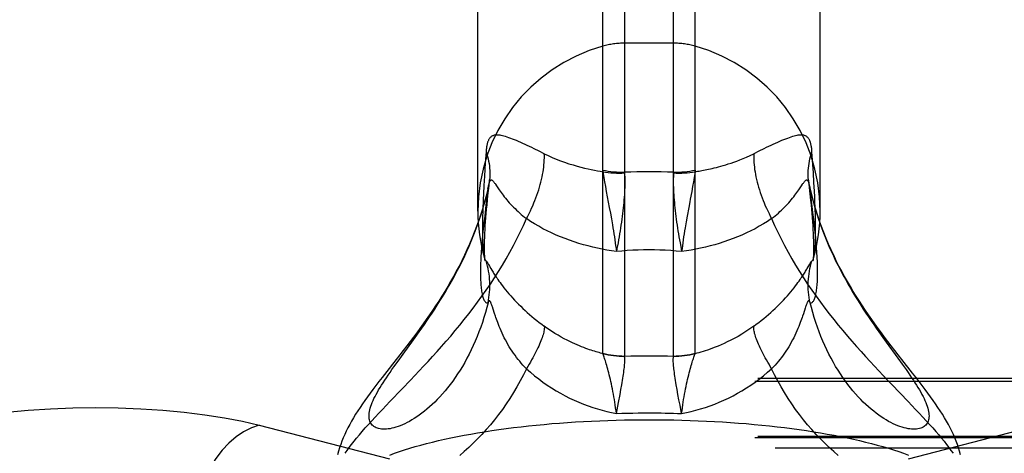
# Model space of a CAD drawing. Header units: inches. Extents: x 0 to 253, y 0 to 164.
# Tile 90 of 97: x 111.337 to 113.097, y 119.914 to 120.689. Entities that reach past the tile are written whole.
import ezdxf

# ---------------------------------------------------------------- set-up
doc = ezdxf.new("R2010")
doc.units = ezdxf.units.IN
doc.header["$LTSCALE"] = 13.939812
doc.header["$MEASUREMENT"] = 0
doc.linetypes.add('HIDDEN', pattern=[0.2, 0.1, -0.1])
doc.layers.get('0').update_dxf_attribs({"linetype": 'CONTINUOUS'})
doc.layers.add('DEFAULT_2', color=8, linetype='HIDDEN')

msp = doc.modelspace()

# ---------------------------------------------------------------- linework, layer by layer
at = {"color": 7, "linetype": 'Continuous'}
for p, q in [((112.4186, 122.6223), (112.4186, 120.0883)), ((112.506, 120.0883), (112.506, 122.6223)), ((112.3799, 120.0935), (112.3799, 122.617)), ((112.5448, 120.0935), (112.5448, 122.617)), ((112.1563, 120.3473), (112.1563, 122.3223)), ((112.7683, 120.3473), (112.7683, 122.3223)), ((112.1746, 120.2532), (112.1755, 120.2516)), ((112.1795, 120.2449), (112.1814, 120.2417)), ((112.1837, 120.1721), (112.1825, 120.1759)), ((112.1864, 120.164), (112.1837, 120.1721)), ((112.1879, 120.1595), (112.1864, 120.164)), ((112.7415, 120.174), (112.7383, 120.1639)), ((112.0384, 120.1131), (112.0472, 120.1253)), ((112.8863, 120.1131), (112.907, 120.0846)), ((112.4186, 120.0879), (112.4186, 120.0883)), ((112.5061, 120.0879), (112.506, 120.0883)), ((112.0064, 120.0689), (112.0138, 120.0793)), ((112.4122, 120.0283), (112.4137, 120.0367)), ((112.4079, 120.0053), (112.4106, 120.0194)), ((112.4106, 120.0194), (112.4122, 120.0283)), ((112.5141, 120.0194), (112.5125, 120.0283)), ((112.5158, 120.0101), (112.5141, 120.0194)), ((112.404, 119.9855), (112.4079, 120.0053)), ((112.5177, 120.0004), (112.5158, 120.0101)), ((112.5206, 119.9855), (112.5177, 120.0004))]:
    msp.add_line(p, q, dxfattribs=at)
for points in [[(112.157, 120.3277), (112.1541, 120.3196), (112.15, 120.3089), (112.1458, 120.2984), (112.1414, 120.2881), (112.1369, 120.2781), (112.1323, 120.2682), (112.1275, 120.2585), (112.1227, 120.2489), (112.1178, 120.2396), (112.1127, 120.2304), (112.1076, 120.2213), (112.1024, 120.2124), (112.0971, 120.2037), (112.0918, 120.195), (112.0864, 120.1865), (112.0809, 120.1781), (112.0754, 120.1698), (112.0698, 120.1616), (112.0642, 120.1535), (112.0585, 120.1456), (112.0528, 120.1377), (112.0471, 120.1299), (112.0413, 120.1221), (112.0353, 120.1142), (112.0293, 120.1063), (112.0231, 120.0983), (112.0168, 120.0901)], [(112.0472, 120.1253), (112.0516, 120.1316), (112.0562, 120.138), (112.0607, 120.1445), (112.0653, 120.1512), (112.0699, 120.158), (112.0746, 120.165), (112.0792, 120.172), (112.0839, 120.1793), (112.0885, 120.1866), (112.0932, 120.1941), (112.0978, 120.2017), (112.1023, 120.2094), (112.1069, 120.2173), (112.1114, 120.2253), (112.1158, 120.2334), (112.1202, 120.2417), (112.1245, 120.25), (112.1287, 120.2585), (112.1328, 120.2671), (112.1368, 120.2758), (112.1408, 120.2846), (112.1445, 120.2935), (112.1482, 120.3025), (112.1517, 120.3116), (112.1551, 120.3208), (112.1571, 120.3263)], [(112.7676, 120.3263), (112.7695, 120.3208), (112.7729, 120.3116), (112.7764, 120.3025), (112.7801, 120.2935), (112.7839, 120.2846), (112.7878, 120.2758), (112.7918, 120.2671), (112.7959, 120.2585), (112.8002, 120.25), (112.8045, 120.2417), (112.8088, 120.2334), (112.8133, 120.2253), (112.8178, 120.2173), (112.8223, 120.2094), (112.8269, 120.2017), (112.8315, 120.1941), (112.8361, 120.1866), (112.8408, 120.1793), (112.8454, 120.172), (112.8501, 120.165), (112.8547, 120.158), (112.8593, 120.1512), (112.8639, 120.1445), (112.8685, 120.138), (112.873, 120.1316), (112.8775, 120.1253), (112.8863, 120.1131)], [(112.9143, 120.082), (112.9079, 120.0902), (112.9016, 120.0983), (112.8954, 120.1063), (112.8893, 120.1142), (112.8834, 120.1221), (112.8776, 120.1299), (112.8718, 120.1377), (112.8661, 120.1456), (112.8605, 120.1536), (112.8549, 120.1616), (112.8493, 120.1698), (112.8437, 120.1781), (112.8383, 120.1865), (112.8328, 120.195), (112.8275, 120.2037), (112.8222, 120.2125), (112.817, 120.2214), (112.8119, 120.2304), (112.8069, 120.2396), (112.8019, 120.249), (112.7971, 120.2585), (112.7924, 120.2682), (112.7878, 120.2781), (112.7832, 120.2882), (112.7789, 120.2985), (112.7746, 120.3089), (112.7706, 120.3196), (112.7677, 120.3277)], [(112.163, 120.2838), (112.1627, 120.2804), (112.1624, 120.2759), (112.1621, 120.2714), (112.1619, 120.2671), (112.1616, 120.2628), (112.1614, 120.2586), (112.1613, 120.2545), (112.1611, 120.2503), (112.161, 120.2462), (112.161, 120.2422), (112.161, 120.2381)], [(112.7637, 120.2381), (112.7637, 120.2422), (112.7636, 120.2462), (112.7635, 120.2503), (112.7634, 120.2544), (112.7632, 120.2585), (112.763, 120.2627), (112.7628, 120.267), (112.7625, 120.2713), (112.7622, 120.2757), (112.7619, 120.2802), (112.7616, 120.2838)], [(112.168, 120.2635), (112.1684, 120.2622), (112.1687, 120.2609), (112.169, 120.2598), (112.1691, 120.259), (112.1692, 120.2585), (112.1693, 120.2583)], [(112.168, 120.2635), (112.1682, 120.2629), (112.1686, 120.2618), (112.1689, 120.2609), (112.1693, 120.26), (112.1698, 120.2593)], [(112.7534, 120.2581), (112.754, 120.2584), (112.7545, 120.2588), (112.7549, 120.2593), (112.7553, 120.26), (112.7557, 120.2609), (112.7561, 120.2619), (112.7565, 120.263), (112.7566, 120.2635)], [(112.7554, 120.2582), (112.7554, 120.2581), (112.7554, 120.2582), (112.7554, 120.2585), (112.7555, 120.259), (112.7557, 120.2598), (112.7559, 120.2609), (112.7563, 120.2622), (112.7566, 120.2635)], [(112.1698, 120.2593), (112.1702, 120.2588), (112.1706, 120.2584)], [(112.1706, 120.2584), (112.1712, 120.2581), (112.1714, 120.258), (112.1716, 120.2578), (112.1718, 120.2575), (112.1721, 120.2572), (112.1723, 120.2569), (112.1726, 120.2565), (112.1729, 120.2561), (112.1732, 120.2556), (112.1735, 120.2551), (112.1738, 120.2545), (112.1742, 120.2539), (112.1746, 120.2532)], [(112.1745, 120.1836), (112.1754, 120.1883), (112.1762, 120.1929), (112.1768, 120.1976), (112.1773, 120.2023), (112.1776, 120.207), (112.1778, 120.2117), (112.1778, 120.2164), (112.1777, 120.2211), (112.1774, 120.2259), (112.177, 120.2305), (112.1764, 120.2352), (112.1756, 120.2399), (112.1747, 120.2445), (112.1736, 120.2491), (112.1724, 120.2537), (112.1711, 120.2582)], [(112.1755, 120.2516), (112.1772, 120.2488), (112.1795, 120.2449)], [(112.6496, 120.1416), (112.6541, 120.145), (112.6586, 120.1484), (112.663, 120.1518), (112.6673, 120.1553), (112.6716, 120.1589), (112.6758, 120.1625), (112.6799, 120.1661), (112.6839, 120.1697), (112.6879, 120.1734), (112.6917, 120.1771), (112.6955, 120.1808), (112.6991, 120.1845), (112.7027, 120.1883), (112.7062, 120.192), (112.7096, 120.1958), (112.7128, 120.1995), (112.7159, 120.2032), (112.7189, 120.2068), (112.7216, 120.2102), (112.7242, 120.2135), (112.7265, 120.2166), (112.7286, 120.2195), (112.7306, 120.2222), (112.7323, 120.2248), (112.7339, 120.2271), (112.7354, 120.2292), (112.7367, 120.2312), (112.7379, 120.233), (112.739, 120.2348), (112.7401, 120.2365), (112.7412, 120.2383), (112.7423, 120.24), (112.7433, 120.2417), (112.7443, 120.2434), (112.7452, 120.2449), (112.7496, 120.2525)], [(112.7502, 120.1836), (112.7493, 120.1883), (112.7485, 120.1929), (112.7478, 120.1976), (112.7473, 120.2023), (112.747, 120.207), (112.7468, 120.2117), (112.7468, 120.2164), (112.747, 120.2211), (112.7472, 120.2259), (112.7477, 120.2305), (112.7483, 120.2352), (112.749, 120.2399), (112.75, 120.2445), (112.751, 120.2491), (112.7522, 120.2537), (112.7536, 120.2582)], [(112.7496, 120.2525), (112.75, 120.2532), (112.7504, 120.2539), (112.7508, 120.2545), (112.7512, 120.2551), (112.7515, 120.2556), (112.7518, 120.2561), (112.7521, 120.2565), (112.7524, 120.2569), (112.7526, 120.2572), (112.7528, 120.2575), (112.7531, 120.2578), (112.7532, 120.258), (112.7534, 120.2581)], [(112.161, 120.2381), (112.161, 120.2342), (112.161, 120.2305), (112.1611, 120.227), (112.1613, 120.2236), (112.1614, 120.2205), (112.1616, 120.2174), (112.1619, 120.2145), (112.1621, 120.2118), (112.1624, 120.2091), (112.1627, 120.2066), (112.1631, 120.2041), (112.1635, 120.2018), (112.1639, 120.1996), (112.1644, 120.1975), (112.1649, 120.1955), (112.1654, 120.1937), (112.166, 120.1919), (112.1666, 120.1904), (112.1672, 120.1889), (112.1679, 120.1876), (112.1686, 120.1864), (112.1693, 120.1855), (112.1701, 120.1847), (112.1709, 120.184), (112.1718, 120.1836), (112.1726, 120.1834), (112.1735, 120.1834), (112.1745, 120.1836)], [(112.1814, 120.2417), (112.1824, 120.24), (112.1835, 120.2383), (112.1846, 120.2365), (112.1856, 120.2348), (112.1868, 120.233), (112.188, 120.2312), (112.1893, 120.2292), (112.1907, 120.2271), (112.1923, 120.2248), (112.1941, 120.2222), (112.196, 120.2195), (112.1982, 120.2166), (112.2005, 120.2135), (112.203, 120.2102), (112.2058, 120.2068), (112.2087, 120.2032), (112.2119, 120.1995), (112.2151, 120.1958), (112.2185, 120.192), (112.2219, 120.1883), (112.2255, 120.1845), (112.2292, 120.1808), (112.233, 120.1771), (112.2368, 120.1734), (112.2408, 120.1697), (112.2448, 120.1661), (112.2489, 120.1625), (112.2531, 120.1589), (112.2573, 120.1553), (112.2617, 120.1518), (112.2661, 120.1484), (112.2705, 120.145), (112.2751, 120.1416)], [(112.7502, 120.1836), (112.7511, 120.1834), (112.752, 120.1834), (112.7529, 120.1836), (112.7537, 120.1841), (112.7545, 120.1847), (112.7553, 120.1855), (112.7561, 120.1865), (112.7568, 120.1876), (112.7574, 120.1889), (112.7581, 120.1903), (112.7587, 120.1919), (112.7592, 120.1936), (112.7598, 120.1954), (112.7603, 120.1974), (112.7607, 120.1995), (112.7612, 120.2017), (112.7616, 120.204), (112.7619, 120.2065), (112.7622, 120.209), (112.7625, 120.2117), (112.7628, 120.2145), (112.763, 120.2174), (112.7632, 120.2204), (112.7634, 120.2236), (112.7635, 120.2269), (112.7636, 120.2305), (112.7637, 120.2342), (112.7637, 120.2381)], [(112.1745, 120.1836), (112.1722, 120.1747), (112.1698, 120.1658), (112.1672, 120.1571), (112.1644, 120.1484), (112.1615, 120.1399), (112.1584, 120.1315), (112.1551, 120.1232), (112.1517, 120.1151), (112.1482, 120.1071), (112.1445, 120.0993), (112.1408, 120.0916), (112.1368, 120.0842), (112.1328, 120.0769), (112.1287, 120.0698), (112.1245, 120.0629), (112.1202, 120.0562), (112.1158, 120.0498), (112.1114, 120.0435), (112.1069, 120.0375), (112.1023, 120.0316), (112.0978, 120.0261), (112.0932, 120.0207), (112.0885, 120.0156), (112.0839, 120.0106), (112.0792, 120.006), (112.0746, 120.0015), (112.0699, 119.9973), (112.0653, 119.9933), (112.0607, 119.9895), (112.0562, 119.986), (112.0516, 119.9826), (112.0472, 119.9795), (112.0427, 119.9766), (112.0384, 119.974), (112.0341, 119.9715), (112.0299, 119.9692), (112.0257, 119.9672), (112.0217, 119.9653), (112.0177, 119.9637), (112.0138, 119.9622), (112.01, 119.961), (112.0064, 119.9599), (112.0028, 119.9591), (111.9994, 119.9584), (111.9961, 119.9579), (111.9929, 119.9575), (111.9898, 119.9574), (111.9869, 119.9574), (111.9841, 119.9576), (111.9815, 119.958), (111.979, 119.9585), (111.9767, 119.9592), (111.9746, 119.96), (111.9726, 119.961), (111.9707, 119.9621), (111.969, 119.9634), (111.9675, 119.9648), (111.9662, 119.9664), (111.965, 119.9681), (111.9641, 119.97), (111.9633, 119.9719), (111.9626, 119.974), (111.9622, 119.9763), (111.9619, 119.9786), (111.9618, 119.9811), (111.9619, 119.9837), (111.9622, 119.9864), (111.9626, 119.9893), (111.9633, 119.9922)], [(112.1825, 120.1759), (112.1819, 120.1776), (112.1814, 120.1791), (112.1809, 120.1804), (112.1804, 120.1816), (112.18, 120.1826), (112.1796, 120.1835), (112.1793, 120.1843), (112.1789, 120.1849), (112.1786, 120.1855), (112.1783, 120.186), (112.1779, 120.1863), (112.1776, 120.1866), (112.1773, 120.1868), (112.177, 120.1869), (112.1767, 120.1869), (112.1764, 120.1868), (112.1761, 120.1866), (112.1758, 120.1862), (112.1755, 120.1858), (112.1751, 120.1852), (112.1748, 120.1845), (112.1745, 120.1836)], [(112.7502, 120.1836), (112.7498, 120.1845), (112.7495, 120.1852), (112.7492, 120.1858), (112.7489, 120.1862), (112.7485, 120.1866), (112.7482, 120.1868), (112.7479, 120.1869), (112.7476, 120.1869), (112.7473, 120.1868), (112.747, 120.1866), (112.7467, 120.1863), (112.7464, 120.186), (112.7461, 120.1855), (112.7457, 120.1849), (112.7454, 120.1843), (112.745, 120.1835), (112.7446, 120.1826), (112.7442, 120.1816), (112.7438, 120.1804), (112.7433, 120.1791), (112.7427, 120.1776), (112.7422, 120.1759), (112.7415, 120.174)], [(112.8133, 120.0435), (112.8088, 120.0498), (112.8045, 120.0562), (112.8002, 120.0629), (112.7959, 120.0698), (112.7918, 120.0769), (112.7878, 120.0842), (112.7839, 120.0916), (112.7801, 120.0993), (112.7764, 120.1071), (112.7729, 120.1151), (112.7695, 120.1232), (112.7663, 120.1315), (112.7632, 120.1399), (112.7603, 120.1484), (112.7575, 120.1571), (112.7549, 120.1658), (112.7525, 120.1747), (112.7502, 120.1836)], [(112.2431, 120.0655), (112.24, 120.0687), (112.237, 120.072), (112.234, 120.0754), (112.2311, 120.0788), (112.2283, 120.0823), (112.2255, 120.0859), (112.2228, 120.0895), (112.2201, 120.0933), (112.2175, 120.097), (112.215, 120.1009), (112.2126, 120.1048), (112.2102, 120.1088), (112.208, 120.1128), (112.2058, 120.1169), (112.2036, 120.121), (112.2016, 120.1251), (112.1997, 120.1293), (112.1979, 120.1334), (112.1962, 120.1373), (112.1946, 120.1411), (112.1932, 120.1446), (112.1919, 120.148), (112.1908, 120.1512), (112.1897, 120.1542), (112.1887, 120.1569), (112.1879, 120.1595)], [(112.7383, 120.1639), (112.7368, 120.1595), (112.7359, 120.1569), (112.735, 120.1542), (112.7339, 120.1512), (112.7327, 120.148), (112.7314, 120.1446), (112.73, 120.1411), (112.7285, 120.1373), (112.7268, 120.1334), (112.725, 120.1293), (112.723, 120.1252), (112.721, 120.121), (112.7189, 120.1169), (112.7167, 120.1128), (112.7144, 120.1088), (112.7121, 120.1048), (112.7096, 120.1009), (112.7071, 120.0971), (112.7045, 120.0933), (112.7019, 120.0895), (112.6992, 120.0859), (112.6964, 120.0823), (112.6935, 120.0788), (112.6906, 120.0754), (112.6876, 120.072), (112.6846, 120.0687), (112.6815, 120.0655)], [(112.2751, 120.1416), (112.2752, 120.1401), (112.2752, 120.1385), (112.2751, 120.1368), (112.2749, 120.1349), (112.2745, 120.1329), (112.2741, 120.1308), (112.2735, 120.1285), (112.2729, 120.1261), (112.2721, 120.1236), (112.2712, 120.1209), (112.2702, 120.1182), (112.269, 120.1153), (112.2678, 120.1123), (112.2665, 120.1092), (112.2651, 120.106), (112.2635, 120.1027), (112.2619, 120.0994), (112.2602, 120.0959), (112.2584, 120.0923), (112.2564, 120.0887), (112.2544, 120.085), (112.2523, 120.0812), (112.2502, 120.0774), (112.2479, 120.0735), (112.2455, 120.0695), (112.2431, 120.0655)], [(112.3801, 120.0924), (112.3778, 120.093), (112.3754, 120.0936), (112.373, 120.0943), (112.3704, 120.0951), (112.3678, 120.0958), (112.365, 120.0967), (112.3621, 120.0976), (112.3591, 120.0986), (112.3559, 120.0996), (112.3527, 120.1008), (112.3492, 120.102), (112.3457, 120.1033), (112.3419, 120.1048), (112.338, 120.1064), (112.334, 120.1081), (112.3297, 120.1099), (112.3253, 120.112), (112.3207, 120.1142), (112.3158, 120.1166), (112.3107, 120.1192), (112.3054, 120.1221), (112.2999, 120.1253), (112.2941, 120.1288), (112.288, 120.1327), (112.2816, 120.1369), (112.2751, 120.1416)], [(112.6496, 120.1416), (112.6426, 120.1366), (112.6355, 120.1319), (112.6285, 120.1275), (112.6215, 120.1234), (112.6148, 120.1197), (112.6084, 120.1164), (112.6023, 120.1134), (112.5965, 120.1107), (112.591, 120.1082), (112.5858, 120.106), (112.5807, 120.104), (112.5759, 120.1022), (112.5714, 120.1005), (112.567, 120.099), (112.5628, 120.0977), (112.5589, 120.0964), (112.555, 120.0953), (112.5514, 120.0942), (112.5479, 120.0933), (112.5446, 120.0924)], [(112.6815, 120.0655), (112.6791, 120.0695), (112.6768, 120.0735), (112.6745, 120.0774), (112.6723, 120.0812), (112.6702, 120.085), (112.6682, 120.0887), (112.6663, 120.0923), (112.6645, 120.0959), (112.6627, 120.0994), (112.6611, 120.1027), (112.6596, 120.106), (112.6582, 120.1092), (112.6568, 120.1123), (112.6556, 120.1153), (112.6545, 120.1182), (112.6535, 120.1209), (112.6526, 120.1236), (112.6518, 120.1261), (112.6511, 120.1285), (112.6506, 120.1308), (112.6501, 120.1329), (112.6498, 120.1349), (112.6496, 120.1368), (112.6494, 120.1385), (112.6495, 120.1401), (112.6496, 120.1416)], [(112.0138, 120.0793), (112.0257, 120.0956), (112.0384, 120.1131)], [(112.0168, 120.0901), (112.0039, 120.0738), (111.9976, 120.0657), (111.9853, 120.0501)], [(112.3799, 120.0935), (112.3846, 120.0923), (112.3894, 120.0912), (112.3942, 120.0903), (112.3991, 120.0896), (112.4039, 120.0891), (112.4088, 120.0886), (112.4137, 120.0884), (112.4186, 120.0883)], [(112.3801, 120.0924), (112.38, 120.0927), (112.3799, 120.093), (112.3799, 120.0932), (112.3799, 120.0935)], [(112.404, 119.9855), (112.4034, 119.9906), (112.4027, 119.9957), (112.402, 120.0008), (112.4012, 120.0058), (112.4004, 120.0107), (112.3996, 120.0156), (112.3987, 120.0203), (112.3979, 120.025), (112.397, 120.0295), (112.3961, 120.034), (112.3951, 120.0383), (112.3942, 120.0426), (112.3932, 120.0466), (112.3923, 120.0506), (112.3913, 120.0544), (112.3904, 120.0581), (112.3894, 120.0617), (112.3885, 120.065), (112.3876, 120.0683), (112.3868, 120.0713), (112.3859, 120.0742), (112.3851, 120.077), (112.3843, 120.0795), (112.3836, 120.0818), (112.3829, 120.084), (112.3823, 120.086), (112.3816, 120.0879), (112.3811, 120.0896), (112.3806, 120.0911), (112.3801, 120.0924)], [(112.3801, 120.0924), (112.3848, 120.0913), (112.3895, 120.0903), (112.3943, 120.0895), (112.3991, 120.0889), (112.404, 120.0884), (112.4088, 120.088), (112.4137, 120.0879), (112.4186, 120.0879)], [(112.4137, 120.0367), (112.4144, 120.0408), (112.415, 120.0447), (112.4156, 120.0484), (112.4161, 120.0521), (112.4166, 120.0555), (112.4171, 120.0589), (112.4175, 120.0621), (112.4179, 120.0651), (112.4182, 120.068), (112.4184, 120.0707), (112.4186, 120.0733), (112.4188, 120.0757), (112.4189, 120.0779), (112.419, 120.0799), (112.419, 120.0818), (112.4189, 120.0836), (112.4189, 120.0851), (112.4187, 120.0866), (112.4186, 120.0879)], [(112.4186, 120.0883), (112.4296, 120.0885), (112.4405, 120.0886), (112.4514, 120.0887), (112.4623, 120.0887)], [(112.4623, 120.0887), (112.4732, 120.0887), (112.4841, 120.0886), (112.4951, 120.0885), (112.506, 120.0883)], [(112.5125, 120.0283), (112.511, 120.0367), (112.5103, 120.0408), (112.5097, 120.0447), (112.5091, 120.0484), (112.5085, 120.0521), (112.508, 120.0555), (112.5076, 120.0589), (112.5071, 120.0621), (112.5068, 120.0651), (112.5065, 120.068), (112.5062, 120.0707), (112.506, 120.0733), (112.5059, 120.0757), (112.5057, 120.0779), (112.5057, 120.0799), (112.5057, 120.0818), (112.5057, 120.0836), (112.5058, 120.0851), (112.5059, 120.0866), (112.5061, 120.0879)], [(112.506, 120.0883), (112.5109, 120.0884), (112.5158, 120.0886), (112.5207, 120.0891), (112.5256, 120.0896), (112.5304, 120.0903), (112.5352, 120.0912), (112.54, 120.0923), (112.5448, 120.0935)], [(112.5061, 120.0879), (112.5109, 120.0879), (112.5158, 120.088), (112.5207, 120.0884), (112.5255, 120.0889), (112.5303, 120.0895), (112.5351, 120.0903), (112.5399, 120.0913), (112.5446, 120.0924)], [(112.5206, 119.9855), (112.5213, 119.9906), (112.522, 119.9957), (112.5227, 120.0008), (112.5234, 120.0058), (112.5242, 120.0107), (112.5251, 120.0156), (112.5259, 120.0203), (112.5268, 120.025), (112.5277, 120.0295), (112.5286, 120.034), (112.5295, 120.0383), (112.5305, 120.0426), (112.5314, 120.0466), (112.5324, 120.0506), (112.5333, 120.0544), (112.5343, 120.0581), (112.5352, 120.0617), (112.5361, 120.065), (112.537, 120.0683), (112.5379, 120.0713), (112.5387, 120.0742), (112.5396, 120.077), (112.5403, 120.0795), (112.5411, 120.0818), (112.5417, 120.084), (112.5424, 120.086), (112.543, 120.0879), (112.5436, 120.0896), (112.5441, 120.0911), (112.5446, 120.0924)], [(112.5446, 120.0924), (112.5447, 120.0927), (112.5447, 120.093), (112.5448, 120.0932), (112.5448, 120.0935)], [(111.9633, 119.9922), (111.9641, 119.9953), (111.965, 119.9984), (111.9662, 120.0017), (111.9675, 120.0051), (111.969, 120.0086), (111.9707, 120.0122), (111.9726, 120.0159), (111.9746, 120.0198), (111.9767, 120.0237), (111.979, 120.0277), (111.9815, 120.0319), (111.9841, 120.0361), (111.9869, 120.0405), (111.9898, 120.045), (111.9929, 120.0495), (111.9961, 120.0542), (111.9994, 120.059), (112.0028, 120.0639), (112.0064, 120.0689)], [(112.907, 120.0846), (112.9146, 120.074), (112.9183, 120.0689), (112.9219, 120.0639), (112.9253, 120.059), (112.9286, 120.0542), (112.9318, 120.0495), (112.9348, 120.045), (112.9377, 120.0405), (112.9405, 120.0361), (112.9431, 120.0319), (112.9456, 120.0277), (112.9479, 120.0237), (112.9501, 120.0198), (112.9521, 120.0159), (112.9539, 120.0122), (112.9556, 120.0086), (112.9571, 120.0051), (112.9584, 120.0017), (112.9596, 119.9984), (112.9606, 119.9953), (112.9614, 119.9922), (112.962, 119.9893), (112.9625, 119.9864), (112.9627, 119.9837), (112.9628, 119.9811), (112.9627, 119.9786), (112.9625, 119.9763), (112.962, 119.974), (112.9614, 119.9719), (112.9606, 119.97), (112.9596, 119.9681), (112.9584, 119.9664), (112.9571, 119.9648), (112.9556, 119.9634), (112.9539, 119.9621), (112.9521, 119.961), (112.9501, 119.96), (112.9479, 119.9592), (112.9456, 119.9585), (112.9431, 119.958), (112.9405, 119.9576), (112.9377, 119.9574), (112.9348, 119.9574), (112.9318, 119.9575), (112.9286, 119.9579), (112.9253, 119.9584), (112.9219, 119.9591), (112.9183, 119.9599), (112.9146, 119.961), (112.9109, 119.9622), (112.907, 119.9637), (112.903, 119.9653), (112.8989, 119.9672), (112.8948, 119.9692), (112.8906, 119.9715), (112.8863, 119.974), (112.8819, 119.9766), (112.8775, 119.9795), (112.873, 119.9826), (112.8685, 119.986), (112.8639, 119.9895), (112.8593, 119.9933), (112.8547, 119.9973), (112.8501, 120.0015), (112.8454, 120.006), (112.8408, 120.0106), (112.8361, 120.0156), (112.8315, 120.0207), (112.8269, 120.0261), (112.8223, 120.0316), (112.8178, 120.0375), (112.8133, 120.0435)], [(113.019, 119.9119), (113.0174, 119.9181), (113.0155, 119.9242), (113.0135, 119.9302), (113.0113, 119.9361), (113.0089, 119.942), (113.0063, 119.948), (113.0035, 119.9539), (113.0005, 119.9599), (112.9974, 119.966), (112.994, 119.972), (112.9905, 119.9781), (112.9867, 119.9842), (112.9829, 119.9903), (112.9788, 119.9965), (112.9746, 120.0027), (112.9702, 120.009), (112.9656, 120.0154), (112.9608, 120.0219), (112.9558, 120.0287), (112.9505, 120.0356), (112.945, 120.0428), (112.9393, 120.0502), (112.9333, 120.0578), (112.9143, 120.082)], [(112.2431, 120.0655), (112.2378, 120.0545), (112.2322, 120.0438), (112.2263, 120.0332), (112.2202, 120.0228), (112.2138, 120.0126), (112.2072, 120.0026), (112.2004, 119.9929), (112.1934, 119.9835), (112.1862, 119.9743), (112.1789, 119.9653), (112.1713, 119.9567), (112.1637, 119.9483), (112.1559, 119.9402), (112.1481, 119.9324), (112.1401, 119.9249), (112.1321, 119.9177), (112.124, 119.9108)], [(112.2431, 120.0655), (112.2504, 120.0592), (112.2577, 120.0531), (112.2652, 120.0473), (112.2728, 120.0417), (112.2805, 120.0363), (112.2883, 120.0312), (112.2962, 120.0263), (112.3041, 120.0217), (112.3122, 120.0174), (112.3203, 120.0132), (112.3285, 120.0094), (112.3367, 120.0057), (112.345, 120.0024), (112.3533, 119.9992), (112.3617, 119.9963), (112.3701, 119.9937), (112.3785, 119.9913), (112.387, 119.9891), (112.3955, 119.9872), (112.404, 119.9855)], [(112.5206, 119.9855), (112.5292, 119.9872), (112.5377, 119.9891), (112.5461, 119.9913), (112.5546, 119.9937), (112.563, 119.9963), (112.5714, 119.9992), (112.5797, 120.0024), (112.588, 120.0057), (112.5962, 120.0094), (112.6043, 120.0132), (112.6125, 120.0173), (112.6205, 120.0217), (112.6285, 120.0263), (112.6363, 120.0312), (112.6441, 120.0363), (112.6518, 120.0416), (112.6594, 120.0472), (112.6669, 120.0531), (112.6743, 120.0592), (112.6815, 120.0655)], [(112.8006, 119.9108), (112.7926, 119.9177), (112.7845, 119.9249), (112.7766, 119.9324), (112.7687, 119.9402), (112.761, 119.9483), (112.7533, 119.9567), (112.7458, 119.9653), (112.7384, 119.9743), (112.7312, 119.9835), (112.7242, 119.9929), (112.7174, 120.0026), (112.7108, 120.0126), (112.7045, 120.0228), (112.6983, 120.0332), (112.6925, 120.0438), (112.6869, 120.0545), (112.6815, 120.0655)], [(111.9853, 120.0501), (111.9796, 120.0427), (111.9741, 120.0356), (111.9689, 120.0287), (111.9638, 120.0219), (111.959, 120.0154), (111.9544, 120.009), (111.95, 120.0027), (111.9458, 119.9964), (111.9418, 119.9903), (111.9379, 119.9842), (111.9342, 119.9781), (111.9307, 119.972), (111.9273, 119.9659), (111.9241, 119.9599), (111.9211, 119.9539), (111.9184, 119.948), (111.9158, 119.942), (111.9134, 119.9361), (111.9112, 119.9302), (111.9091, 119.9242), (111.9073, 119.9181), (111.9056, 119.9119)], [(112.404, 119.9855), (112.4138, 119.9859), (112.4235, 119.9862), (112.4333, 119.9864), (112.443, 119.9866), (112.4527, 119.9867), (112.4623, 119.9868)], [(112.4623, 119.9868), (112.4696, 119.9867), (112.4768, 119.9867), (112.4841, 119.9866), (112.4914, 119.9864), (112.4987, 119.9862), (112.506, 119.986), (112.5133, 119.9858), (112.5206, 119.9855)]]:
    msp.add_lwpolyline(points, dxfattribs=at)
for start, end in [(180, 195.8957), (344.1043, 360)]:
    msp.add_arc((112.4623, 120.3473), 0.306, start, end, dxfattribs=at)
at = {"layer": 'DEFAULT_2', "color": 8, "linetype": 'HIDDEN'}
for p, q in [((112.506, 120.6473), (112.4186, 120.6473)), ((112.2661, 120.4543), (112.2573, 120.4586)), ((112.1711, 120.4531), (112.1697, 120.4336)), ((112.2751, 120.4498), (112.2661, 120.4543)), ((112.6586, 120.4543), (112.6496, 120.4498)), ((112.7561, 120.4154), (112.7536, 120.4531)), ((112.1697, 120.4336), (112.1682, 120.4095)), ((112.1682, 120.4095), (112.1672, 120.3931)), ((112.4186, 120.4166), (112.4186, 120.4153)), ((112.506, 120.4166), (112.5061, 120.4153)), ((112.7572, 120.3984), (112.7561, 120.4154)), ((112.1672, 120.3931), (112.1664, 120.3778)), ((112.3843, 120.3912), (112.3859, 120.3825)), ((112.5403, 120.3912), (112.5387, 120.3825)), ((112.5417, 120.3994), (112.5403, 120.3912)), ((112.7474, 120.4023), (112.7493, 120.3837)), ((112.7478, 120.3989), (112.7474, 120.4023)), ((112.7504, 120.3865), (112.7485, 120.3949)), ((112.7502, 120.3865), (112.7493, 120.3906)), ((112.7553, 120.3448), (112.7502, 120.3865)), ((112.7581, 120.3826), (112.7572, 120.3984)), ((112.1664, 120.3778), (112.1659, 120.3682)), ((112.1728, 120.3584), (112.1744, 120.3749)), ((112.3859, 120.3825), (112.3913, 120.3538)), ((112.7586, 120.3727), (112.7581, 120.3826)), ((112.759, 120.3632), (112.7586, 120.3727)), ((112.1653, 120.3544), (112.165, 120.3458)), ((112.1709, 120.3578), (112.1686, 120.3384)), ((112.3913, 120.3538), (112.3932, 120.3436)), ((112.5333, 120.3538), (112.5305, 120.3384)), ((112.1647, 120.3374), (112.1646, 120.3293)), ((112.165, 120.3458), (112.1647, 120.3374)), ((112.1686, 120.3384), (112.1672, 120.3265)), ((112.3932, 120.3436), (112.3951, 120.3332)), ((112.5305, 120.3384), (112.5286, 120.3279)), ((112.7568, 120.3324), (112.7553, 120.3448)), ((112.7598, 120.3414), (112.7595, 120.3499)), ((112.76, 120.3332), (112.7598, 120.3414)), ((112.1646, 120.3293), (112.1645, 120.3213)), ((112.166, 120.3153), (112.1649, 120.3047)), ((112.1672, 120.3265), (112.166, 120.3153)), ((112.5286, 120.3279), (112.5268, 120.3173)), ((112.7581, 120.3207), (112.7568, 120.3324)), ((112.7593, 120.3097), (112.7581, 120.3207)), ((112.1649, 120.3047), (112.1639, 120.2947)), ((112.5196, 120.2802), (112.5206, 120.2751)), ((114.0508, 120.0482), (109.8998, 120.0482)), ((114.0453, 120.0425), (109.8998, 120.0425)), ((112.0209, 120.0294), (112.0359, 120.0451)), ((111.9993, 120.007), (112.0209, 120.0294)), ((111.9857, 119.9927), (111.9993, 120.007)), ((111.7656, 119.9647), (111.9985, 119.9044)), ((112.9261, 119.9044), (113.1591, 119.9647)), ((114.0508, 119.9442), (109.8998, 119.9442)), ((114.0453, 119.9421), (109.8998, 119.9421)), ((109.8998, 119.9244), (114.0783, 119.9244))]:
    msp.add_line(p, q, dxfattribs=at)
for points in [[(112.2573, 120.4586), (112.2531, 120.4606), (112.2489, 120.4626), (112.2448, 120.4645), (112.2408, 120.4664), (112.2368, 120.4682), (112.233, 120.4699), (112.2292, 120.4716), (112.2255, 120.4731), (112.2219, 120.4746), (112.2185, 120.4759), (112.2151, 120.4772), (112.2119, 120.4784), (112.2087, 120.4794), (112.2058, 120.4804), (112.203, 120.4811), (112.2005, 120.4818), (112.1982, 120.4823), (112.196, 120.4827), (112.1941, 120.4829), (112.1923, 120.4831), (112.1907, 120.4831), (112.1893, 120.4831), (112.188, 120.483), (112.1868, 120.4829), (112.1856, 120.4827), (112.1846, 120.4824), (112.1835, 120.482), (112.1824, 120.4816), (112.1814, 120.481), (112.1804, 120.4804), (112.1795, 120.4796), (112.1786, 120.4789), (112.1779, 120.478), (112.1772, 120.4772), (112.1766, 120.4763), (112.176, 120.4754), (112.1755, 120.4744), (112.1751, 120.4734), (112.1746, 120.4724), (112.1742, 120.4713), (112.1738, 120.4702), (112.1735, 120.469), (112.1732, 120.4678), (112.1729, 120.4665), (112.1726, 120.4651), (112.1723, 120.4637), (112.1721, 120.4622), (112.1718, 120.4606), (112.1716, 120.4589), (112.1714, 120.4571), (112.1712, 120.4551), (112.1711, 120.4531)], [(112.7536, 120.4531), (112.7534, 120.4551), (112.7532, 120.4571), (112.7531, 120.4589), (112.7528, 120.4606), (112.7526, 120.4622), (112.7524, 120.4637), (112.7521, 120.4651), (112.7518, 120.4665), (112.7515, 120.4678), (112.7512, 120.469), (112.7508, 120.4702), (112.7504, 120.4713), (112.75, 120.4724), (112.7496, 120.4734), (112.7491, 120.4744), (112.7486, 120.4754), (112.7481, 120.4763), (112.7475, 120.4772), (112.7468, 120.478), (112.746, 120.4789), (112.7452, 120.4796), (112.7443, 120.4804), (112.7433, 120.481), (112.7423, 120.4816), (112.7412, 120.482), (112.7401, 120.4824), (112.739, 120.4827), (112.7379, 120.4829), (112.7367, 120.483), (112.7354, 120.4831), (112.7339, 120.4831), (112.7323, 120.4831), (112.7306, 120.4829), (112.7286, 120.4827), (112.7265, 120.4823), (112.7242, 120.4818), (112.7216, 120.4811), (112.7189, 120.4804), (112.7159, 120.4794), (112.7128, 120.4784), (112.7096, 120.4772), (112.7062, 120.4759), (112.7027, 120.4746), (112.6991, 120.4731), (112.6955, 120.4716), (112.6917, 120.4699), (112.6878, 120.4682), (112.6839, 120.4664), (112.6799, 120.4645), (112.6758, 120.4626), (112.6716, 120.4606), (112.6673, 120.4586), (112.6586, 120.4543)], [(112.1711, 120.4531), (112.1724, 120.449), (112.1736, 120.4449), (112.1747, 120.4408), (112.1756, 120.4366), (112.1764, 120.4325), (112.177, 120.4283), (112.1774, 120.4241), (112.1777, 120.4199), (112.1778, 120.4156), (112.1778, 120.4114), (112.1776, 120.4072), (112.1773, 120.403)], [(112.2431, 120.3337), (112.2455, 120.3383), (112.2479, 120.3429), (112.2502, 120.3475), (112.2523, 120.3522), (112.2544, 120.3569), (112.2564, 120.3617), (112.2584, 120.3664), (112.2602, 120.3711), (112.2619, 120.3759), (112.2635, 120.3806), (112.2651, 120.3853), (112.2665, 120.39), (112.2678, 120.3946), (112.269, 120.3992), (112.2702, 120.4038), (112.2712, 120.4083), (112.2721, 120.4128), (112.2729, 120.4172), (112.2735, 120.4216), (112.2741, 120.4258), (112.2745, 120.4301), (112.2749, 120.4342), (112.2751, 120.4382), (112.2752, 120.4422), (112.2752, 120.446), (112.2751, 120.4498)], [(112.2751, 120.4498), (112.282, 120.4464), (112.2891, 120.4432), (112.2964, 120.4401), (112.3038, 120.4372), (112.3114, 120.4345), (112.319, 120.4319), (112.3265, 120.4296), (112.3337, 120.4275), (112.3406, 120.4257), (112.3471, 120.4241), (112.3533, 120.4226), (112.3592, 120.4213), (112.3648, 120.4202), (112.3701, 120.4192), (112.3752, 120.4183), (112.3801, 120.4175)], [(112.5446, 120.4175), (112.5468, 120.4179), (112.5492, 120.4183), (112.5517, 120.4187), (112.5542, 120.4192), (112.5569, 120.4196), (112.5597, 120.4202), (112.5626, 120.4208), (112.5656, 120.4214), (112.5687, 120.422), (112.572, 120.4228), (112.5754, 120.4236), (112.579, 120.4244), (112.5827, 120.4253), (112.5866, 120.4263), (112.5907, 120.4274), (112.5949, 120.4286), (112.5994, 120.43), (112.604, 120.4314), (112.6089, 120.433), (112.6139, 120.4347), (112.6192, 120.4366), (112.6248, 120.4387), (112.6306, 120.4411), (112.6367, 120.4437), (112.643, 120.4466), (112.6496, 120.4498)], [(112.6496, 120.4498), (112.6495, 120.446), (112.6494, 120.4422), (112.6496, 120.4382), (112.6498, 120.4342), (112.6501, 120.4301), (112.6506, 120.4258), (112.6511, 120.4216), (112.6518, 120.4172), (112.6526, 120.4128), (112.6535, 120.4083), (112.6545, 120.4038), (112.6556, 120.3992), (112.6568, 120.3946), (112.6582, 120.39), (112.6596, 120.3853), (112.6611, 120.3806), (112.6627, 120.3759), (112.6645, 120.3711), (112.6663, 120.3664), (112.6682, 120.3617), (112.6702, 120.3569), (112.6723, 120.3522), (112.6745, 120.3475), (112.6768, 120.3429), (112.6791, 120.3383), (112.6815, 120.3337)], [(112.7474, 120.4023), (112.7473, 120.403), (112.747, 120.4072), (112.7468, 120.4114), (112.7468, 120.4156), (112.747, 120.4199), (112.7472, 120.4241), (112.7477, 120.4283), (112.7483, 120.4325), (112.749, 120.4366), (112.75, 120.4408), (112.751, 120.4449), (112.7522, 120.449), (112.7536, 120.4531)], [(112.1742, 120.3865), (112.1761, 120.3949), (112.1764, 120.3962), (112.1767, 120.3973), (112.177, 120.3982), (112.1773, 120.3991), (112.1776, 120.3999), (112.1779, 120.4006), (112.1783, 120.4012), (112.1786, 120.4017), (112.1789, 120.4021), (112.1793, 120.4025), (112.1796, 120.4027), (112.18, 120.4029), (112.1804, 120.4029), (112.1809, 120.4029), (112.1814, 120.4027), (112.1819, 120.4024), (112.1825, 120.402), (112.1831, 120.4014), (112.1837, 120.4008), (112.1844, 120.4), (112.1851, 120.3992), (112.1857, 120.3983), (112.1864, 120.3973), (112.1871, 120.3963), (112.1879, 120.3952)], [(112.1744, 120.3749), (112.1763, 120.393), (112.1773, 120.403)], [(112.3799, 120.4203), (112.3799, 120.4196), (112.3799, 120.4189), (112.38, 120.4182), (112.3801, 120.4175)], [(112.3799, 120.4203), (112.3846, 120.4195), (112.3894, 120.4187), (112.3942, 120.418), (112.3991, 120.4175), (112.4039, 120.4171), (112.4088, 120.4168), (112.4137, 120.4166), (112.4186, 120.4166)], [(112.3801, 120.4175), (112.3806, 120.4141), (112.3811, 120.4106), (112.3816, 120.407), (112.3823, 120.4032), (112.3829, 120.3994), (112.3843, 120.3912)], [(112.3801, 120.4175), (112.3848, 120.4168), (112.3895, 120.4163), (112.3943, 120.4158), (112.3991, 120.4155), (112.404, 120.4152), (112.4088, 120.4151), (112.4137, 120.4152), (112.4186, 120.4153)], [(112.4186, 120.4153), (112.4187, 120.412), (112.4189, 120.4085), (112.4189, 120.4049), (112.419, 120.4012), (112.419, 120.3974), (112.4189, 120.3935), (112.4188, 120.3894), (112.4186, 120.3852), (112.4184, 120.3809), (112.4182, 120.3765), (112.4179, 120.3719), (112.4175, 120.3673), (112.4171, 120.3625), (112.4166, 120.3577), (112.4161, 120.3528), (112.4156, 120.3479), (112.415, 120.3428), (112.4144, 120.3377), (112.4137, 120.3326), (112.413, 120.3274), (112.4122, 120.3222), (112.4114, 120.317), (112.4106, 120.3117), (112.4097, 120.3065), (112.4088, 120.3012), (112.4079, 120.2959), (112.4069, 120.2906)], [(112.4623, 120.4175), (112.4514, 120.4175), (112.4405, 120.4173), (112.4296, 120.417), (112.4186, 120.4166)], [(112.506, 120.4166), (112.4951, 120.417), (112.4841, 120.4173), (112.4732, 120.4175), (112.4623, 120.4175)], [(112.5061, 120.4153), (112.5059, 120.412), (112.5058, 120.4085), (112.5057, 120.4049), (112.5057, 120.4012), (112.5057, 120.3974), (112.5057, 120.3935), (112.5059, 120.3894), (112.506, 120.3852), (112.5062, 120.3809), (112.5065, 120.3765), (112.5068, 120.3719), (112.5071, 120.3673), (112.5076, 120.3625), (112.508, 120.3577), (112.5085, 120.3528), (112.5091, 120.3479), (112.5097, 120.3428), (112.5103, 120.3377), (112.511, 120.3326), (112.5117, 120.3274), (112.5125, 120.3222), (112.5133, 120.317), (112.5141, 120.3117), (112.515, 120.3065), (112.5158, 120.3012), (112.5168, 120.2959), (112.5177, 120.2906), (112.5196, 120.2802)], [(112.506, 120.4166), (112.5109, 120.4166), (112.5158, 120.4168), (112.5207, 120.4171), (112.5256, 120.4175), (112.5304, 120.418), (112.5352, 120.4187), (112.54, 120.4195), (112.5448, 120.4203)], [(112.5061, 120.4153), (112.5109, 120.4152), (112.5158, 120.4151), (112.5207, 120.4152), (112.5255, 120.4155), (112.5303, 120.4158), (112.5351, 120.4163), (112.5399, 120.4168), (112.5446, 120.4175)], [(112.5446, 120.4175), (112.5441, 120.4141), (112.5436, 120.4106), (112.543, 120.407), (112.5424, 120.4032), (112.5417, 120.3994)], [(112.5448, 120.4203), (112.5448, 120.4196), (112.5447, 120.4189), (112.5447, 120.4182), (112.5446, 120.4175)], [(112.735, 120.3924), (112.7368, 120.3952), (112.7375, 120.3963), (112.7383, 120.3973), (112.7389, 120.3983), (112.7396, 120.3992), (112.7403, 120.4), (112.7409, 120.4008), (112.7415, 120.4014), (112.7422, 120.402), (112.7427, 120.4024), (112.7433, 120.4027), (112.7438, 120.4029), (112.7442, 120.4029), (112.7446, 120.4029), (112.745, 120.4027), (112.7454, 120.4025), (112.7457, 120.4021), (112.7461, 120.4017), (112.7464, 120.4012), (112.7467, 120.4006), (112.747, 120.3999), (112.7473, 120.3991), (112.7476, 120.3982), (112.7479, 120.3973), (112.7482, 120.3962), (112.7485, 120.3949)], [(112.1742, 120.3865), (112.1716, 120.3757), (112.1685, 120.3641), (112.1652, 120.3527), (112.1617, 120.3415), (112.158, 120.3304), (112.157, 120.3277)], [(112.1571, 120.3263), (112.1584, 120.33), (112.1615, 120.3393), (112.1644, 120.3487), (112.1672, 120.3581), (112.1698, 120.3675), (112.1722, 120.377), (112.1745, 120.3865)], [(112.1745, 120.3865), (112.1726, 120.3718), (112.1709, 120.3578)], [(112.1762, 120.3947), (112.1754, 120.3906), (112.1745, 120.3865)], [(112.1745, 120.3865), (112.1748, 120.3885), (112.1751, 120.3904), (112.1755, 120.392)], [(112.1772, 120.4023), (112.1772, 120.402), (112.1771, 120.4014), (112.177, 120.4007), (112.1769, 120.3999), (112.1768, 120.399), (112.1766, 120.398), (112.1765, 120.3969), (112.1762, 120.3957), (112.176, 120.3944), (112.1755, 120.392)], [(112.1772, 120.4023), (112.1768, 120.3989), (112.1762, 120.3947)], [(112.1879, 120.3952), (112.1897, 120.3924), (112.1908, 120.3908), (112.1932, 120.3871)], [(112.1932, 120.3871), (112.1946, 120.385), (112.1962, 120.3828), (112.1979, 120.3804), (112.1997, 120.3779), (112.2016, 120.3754), (112.2036, 120.3727), (112.2058, 120.3701), (112.208, 120.3674), (112.2102, 120.3648), (112.2126, 120.3621), (112.215, 120.3595), (112.2175, 120.3568), (112.2201, 120.3542), (112.2228, 120.3516), (112.2255, 120.349), (112.2283, 120.3464), (112.2311, 120.3438), (112.234, 120.3412), (112.237, 120.3387), (112.24, 120.3362), (112.2431, 120.3337)], [(112.6815, 120.3337), (112.6846, 120.3362), (112.6876, 120.3387), (112.6906, 120.3412), (112.6935, 120.3438), (112.6964, 120.3464), (112.6992, 120.349), (112.7019, 120.3516), (112.7045, 120.3542), (112.7071, 120.3568), (112.7096, 120.3595), (112.7121, 120.3621), (112.7144, 120.3648), (112.7167, 120.3674), (112.7189, 120.3701), (112.721, 120.3727), (112.723, 120.3754), (112.725, 120.3779), (112.7268, 120.3804), (112.7285, 120.3828), (112.73, 120.385), (112.7314, 120.3871), (112.7327, 120.389), (112.735, 120.3924)], [(112.7487, 120.3944), (112.7484, 120.3957), (112.7482, 120.3969), (112.748, 120.398), (112.7478, 120.399), (112.7477, 120.3999), (112.7476, 120.4007), (112.7475, 120.4014), (112.7474, 120.402)], [(112.7493, 120.3906), (112.7485, 120.3947), (112.7478, 120.3989)], [(112.7487, 120.3944), (112.7492, 120.392), (112.7495, 120.3904), (112.7498, 120.3885), (112.7502, 120.3865)], [(112.7502, 120.3865), (112.7525, 120.377), (112.7549, 120.3675), (112.7575, 120.3581), (112.7603, 120.3487), (112.7632, 120.3393), (112.7663, 120.33), (112.7676, 120.3263)], [(112.7677, 120.3277), (112.7667, 120.3305), (112.763, 120.3415), (112.7595, 120.3527), (112.7561, 120.3642), (112.7531, 120.3758), (112.7504, 120.3865)], [(112.1659, 120.3682), (112.1657, 120.3635), (112.1653, 120.3544)], [(112.5387, 120.3825), (112.5361, 120.3686), (112.5352, 120.3637), (112.5333, 120.3538)], [(112.7493, 120.3837), (112.7511, 120.3665), (112.7519, 120.3584), (112.7526, 120.3506), (112.7533, 120.343), (112.7539, 120.3356), (112.7544, 120.3283), (112.7549, 120.3212), (112.7554, 120.3142), (112.7557, 120.3074), (112.756, 120.3007), (112.7563, 120.2941), (112.7564, 120.2877), (112.7564, 120.2817)], [(112.1682, 120.2817), (112.1683, 120.2877), (112.1684, 120.2941), (112.1686, 120.3007), (112.1689, 120.3074), (112.1693, 120.3143), (112.1697, 120.3212), (112.1702, 120.3283), (112.1708, 120.3356), (112.1714, 120.343), (112.1721, 120.3506), (112.1728, 120.3584)], [(112.7595, 120.3499), (112.7594, 120.3542), (112.759, 120.3632)], [(112.0359, 120.0451), (112.0436, 120.0532), (112.0514, 120.0615), (112.0593, 120.0699), (112.0673, 120.0785), (112.0753, 120.0873), (112.0834, 120.0962), (112.0915, 120.1053), (112.0996, 120.1146), (112.1078, 120.124), (112.1159, 120.1337), (112.124, 120.1434), (112.1321, 120.1534), (112.1401, 120.1636), (112.1481, 120.1739), (112.1559, 120.1844), (112.1637, 120.195), (112.1713, 120.2058), (112.1789, 120.2168), (112.1862, 120.2279), (112.1934, 120.2392), (112.2004, 120.2506), (112.2072, 120.2621), (112.2138, 120.2738), (112.2202, 120.2856), (112.2263, 120.2975), (112.2322, 120.3094), (112.2378, 120.3215), (112.2431, 120.3337)], [(112.404, 120.2751), (112.3955, 120.2763), (112.387, 120.2776), (112.3785, 120.2792), (112.3701, 120.2809), (112.3617, 120.2828), (112.3533, 120.2849), (112.345, 120.2871), (112.3367, 120.2896), (112.3285, 120.2922), (112.3203, 120.295), (112.3122, 120.298), (112.3042, 120.3011), (112.2962, 120.3045), (112.2883, 120.3081), (112.2805, 120.3118), (112.2728, 120.3158), (112.2652, 120.32), (112.2577, 120.3243), (112.2504, 120.3289), (112.2431, 120.3337)], [(112.3951, 120.3332), (112.397, 120.3226), (112.3979, 120.3173), (112.3987, 120.312), (112.3996, 120.3067), (112.4004, 120.3013), (112.4012, 120.296), (112.402, 120.2907), (112.4027, 120.2854), (112.4034, 120.2802), (112.404, 120.2751)], [(112.6815, 120.3337), (112.6743, 120.3289), (112.6669, 120.3243), (112.6594, 120.32), (112.6518, 120.3158), (112.6441, 120.3118), (112.6363, 120.3081), (112.6285, 120.3045), (112.6205, 120.3011), (112.6125, 120.298), (112.6044, 120.295), (112.5962, 120.2922), (112.588, 120.2896), (112.5797, 120.2871), (112.5714, 120.2849), (112.563, 120.2828), (112.5546, 120.2809), (112.5461, 120.2792), (112.5377, 120.2776), (112.5292, 120.2763), (112.5206, 120.2751)], [(112.6815, 120.3337), (112.6869, 120.3215), (112.6925, 120.3094), (112.6983, 120.2975), (112.7045, 120.2856), (112.7108, 120.2738), (112.7174, 120.2621), (112.7242, 120.2506), (112.7312, 120.2392), (112.7384, 120.2279), (112.7458, 120.2168), (112.7533, 120.2058), (112.761, 120.195), (112.7687, 120.1844), (112.7766, 120.1739), (112.7845, 120.1636), (112.7926, 120.1534), (112.8006, 120.1434), (112.8087, 120.1336), (112.8169, 120.124), (112.825, 120.1146), (112.8332, 120.1053), (112.8413, 120.0962), (112.8493, 120.0873), (112.8574, 120.0785), (112.8653, 120.0699), (112.8732, 120.0615), (112.881, 120.0532), (112.8887, 120.0451), (112.8963, 120.0372), (112.9254, 120.007)], [(112.7602, 120.3134), (112.7602, 120.3173), (112.7602, 120.3213), (112.7601, 120.3252), (112.76, 120.3332)], [(112.1645, 120.3213), (112.1644, 120.3173), (112.1644, 120.3134)], [(112.5268, 120.3173), (112.5259, 120.312), (112.5251, 120.3067), (112.5242, 120.3013), (112.5234, 120.296), (112.5227, 120.2907), (112.522, 120.2854), (112.5213, 120.2802), (112.5206, 120.2751)], [(112.1644, 120.3134), (112.1644, 120.3096), (112.1645, 120.306), (112.1645, 120.3026), (112.1646, 120.2994), (112.1646, 120.2963), (112.1647, 120.2934), (112.1649, 120.2906), (112.165, 120.2879), (112.1651, 120.2854), (112.1653, 120.2829), (112.1655, 120.2806), (112.1657, 120.2783), (112.1659, 120.2762), (112.1661, 120.2742), (112.1663, 120.2722), (112.1666, 120.2704), (112.1669, 120.2687), (112.1672, 120.2671), (112.1675, 120.2656), (112.1678, 120.2642), (112.168, 120.2635)], [(112.7566, 120.2635), (112.7568, 120.2642), (112.7572, 120.2656), (112.7575, 120.267), (112.7578, 120.2686), (112.758, 120.2703), (112.7583, 120.2721), (112.7585, 120.2741), (112.7588, 120.2761), (112.759, 120.2782), (112.7592, 120.2805), (112.7594, 120.2828), (112.7595, 120.2853), (112.7597, 120.2879), (112.7598, 120.2905), (112.7599, 120.2933), (112.76, 120.2963), (112.7601, 120.2993), (112.7601, 120.3026), (112.7602, 120.306), (112.7602, 120.3096), (112.7602, 120.3134)], [(112.7616, 120.2838), (112.7616, 120.2848), (112.7612, 120.2895), (112.7608, 120.2944), (112.7603, 120.2994), (112.7593, 120.3097)], [(112.1639, 120.2947), (112.1635, 120.2898), (112.1631, 120.285), (112.163, 120.2838)], [(112.1693, 120.2583), (112.1693, 120.2582), (112.1693, 120.2581), (112.1693, 120.2583), (112.1692, 120.2587), (112.1692, 120.2593), (112.1691, 120.26), (112.169, 120.261), (112.1689, 120.2622), (112.1688, 120.2636), (112.1687, 120.2652), (112.1686, 120.267), (112.1685, 120.2689), (112.1684, 120.2711), (112.1683, 120.2735), (112.1683, 120.276), (112.1682, 120.2788), (112.1682, 120.2817)], [(112.4069, 120.2906), (112.405, 120.2802), (112.404, 120.2751)], [(112.7564, 120.2817), (112.7564, 120.2788), (112.7564, 120.276), (112.7563, 120.2735), (112.7563, 120.2711), (112.7562, 120.2689), (112.7561, 120.267), (112.756, 120.2652), (112.7559, 120.2636), (112.7558, 120.2622), (112.7557, 120.261), (112.7556, 120.26), (112.7555, 120.2593), (112.7554, 120.2587), (112.7554, 120.2583), (112.7554, 120.2582)], [(112.4623, 120.2779), (112.4527, 120.2778), (112.443, 120.2776), (112.4333, 120.2772), (112.4235, 120.2767), (112.4138, 120.2759), (112.404, 120.2751)], [(112.5206, 120.2751), (112.5109, 120.2759), (112.5011, 120.2767), (112.4914, 120.2772), (112.4817, 120.2776), (112.472, 120.2778), (112.4623, 120.2779)], [(112.9254, 120.007), (112.9389, 119.9927), (112.9455, 119.9859), (112.9518, 119.9791), (112.9579, 119.9725), (112.9638, 119.9661), (112.9694, 119.9598), (112.9749, 119.9536), (112.9801, 119.9476), (112.985, 119.9417), (112.9897, 119.936), (112.9941, 119.9304), (112.9982, 119.9249), (113.0021, 119.9196), (113.0057, 119.9144)], [(111.3144, 119.988), (111.3527, 119.9915), (111.3922, 119.9941), (111.4324, 119.9956), (111.4731, 119.9961), (111.5137, 119.9956), (111.5539, 119.994), (111.5934, 119.9915), (111.6316, 119.9879), (111.6684, 119.9834), (111.7033, 119.978), (111.7356, 119.9718), (111.7656, 119.9647)], [(111.919, 119.9144), (111.9226, 119.9196), (111.9264, 119.9249), (111.9306, 119.9304), (111.935, 119.936), (111.9397, 119.9417), (111.9446, 119.9476), (111.9498, 119.9536), (111.9552, 119.9598), (111.9609, 119.9661), (111.9668, 119.9725), (111.9729, 119.9791), (111.9792, 119.9859), (111.9857, 119.9927)], [(111.7656, 119.9647), (111.7516, 119.9599), (111.7377, 119.953), (111.7243, 119.9438), (111.7114, 119.9327), (111.6993, 119.9198), (111.6882, 119.9052), (111.6781, 119.8892), (111.6693, 119.8719), (111.6619, 119.8537), (111.6559, 119.8347), (111.6515, 119.8154)], [(111.9988, 119.9114), (112.0073, 119.9145), (112.0161, 119.9175), (112.0252, 119.9205), (112.0346, 119.9235), (112.0443, 119.9263), (112.0543, 119.9291), (112.0646, 119.9319), (112.0751, 119.9345), (112.0859, 119.9371), (112.097, 119.9396), (112.1083, 119.942), (112.1199, 119.9444), (112.1317, 119.9467), (112.1437, 119.9489), (112.156, 119.951), (112.1684, 119.953), (112.1811, 119.955), (112.1939, 119.9568), (112.207, 119.9586), (112.2202, 119.9603), (112.2335, 119.9619), (112.2471, 119.9634), (112.2607, 119.9648), (112.2746, 119.9661), (112.2885, 119.9674), (112.3026, 119.9685), (112.3167, 119.9695), (112.331, 119.9705), (112.3454, 119.9713), (112.3598, 119.9721), (112.3743, 119.9727), (112.3889, 119.9732), (112.4035, 119.9737), (112.4182, 119.974), (112.4329, 119.9743), (112.4476, 119.9744), (112.4623, 119.9745)], [(112.4623, 119.9745), (112.4771, 119.9744), (112.4918, 119.9743), (112.5065, 119.974), (112.5211, 119.9737), (112.5357, 119.9732), (112.5503, 119.9727), (112.5648, 119.9721), (112.5793, 119.9713), (112.5936, 119.9705), (112.6079, 119.9695), (112.6221, 119.9685), (112.6361, 119.9674), (112.6501, 119.9661), (112.6639, 119.9648), (112.6776, 119.9634), (112.6911, 119.9619), (112.7045, 119.9603), (112.7177, 119.9586), (112.7307, 119.9568), (112.7436, 119.955), (112.7562, 119.953), (112.7687, 119.951), (112.7809, 119.9489), (112.793, 119.9467), (112.8048, 119.9444), (112.8163, 119.942), (112.8276, 119.9396), (112.8387, 119.9371), (112.8495, 119.9345), (112.8601, 119.9319), (112.8703, 119.9291), (112.8803, 119.9263), (112.8901, 119.9235), (112.8995, 119.9205), (112.9086, 119.9175), (112.9174, 119.9145), (112.9259, 119.9114)]]:
    msp.add_lwpolyline(points, dxfattribs=at)
for centre, radius, start, end in [((112.4623, 120.3473), 0.306, 105.6303, 180), ((112.4186, 120.5035), 0.1437, 90, 105.6303), ((112.506, 120.5035), 0.1437, 74.3697, 90), ((112.4623, 120.3473), 0.306, 0, 74.3697)]:
    msp.add_arc(centre, radius, start, end, dxfattribs=at)

doc.saveas('drawing.dxf')
